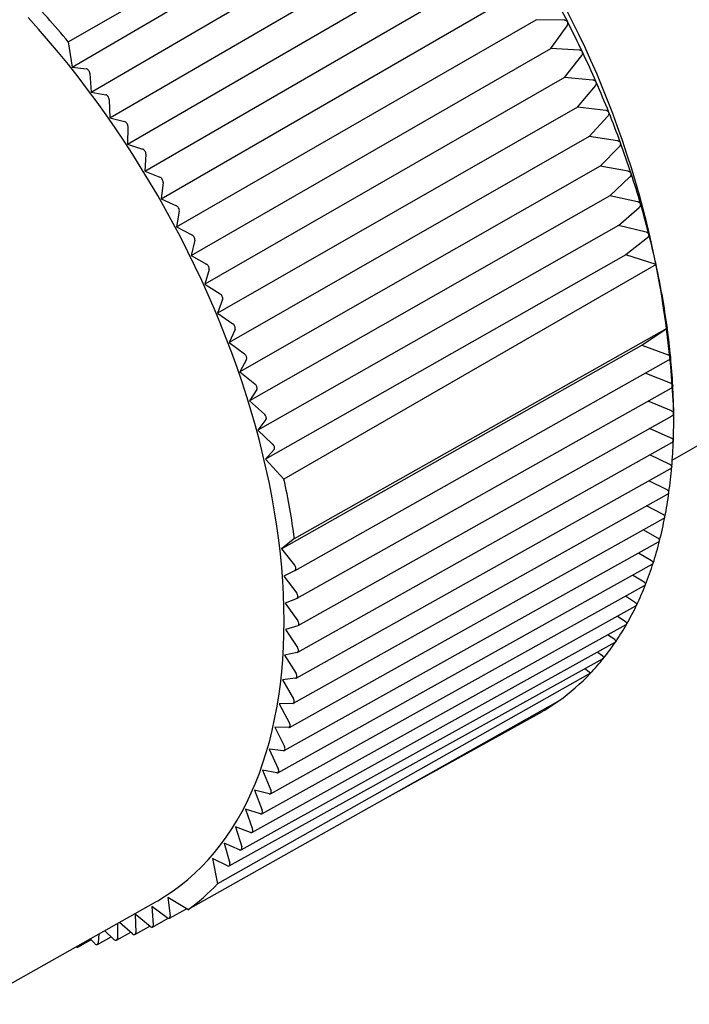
# Model space of a CAD drawing. Header units: millimetres. Extents: x 8 to 415, y 12 to 447.
# Tile 8 of 24: x 356 to 373, y 155 to 181. Entities that reach past the tile are written whole.
import ezdxf

# ---------------------------------------------------------------- set-up
doc = ezdxf.new("R2010")
doc.units = ezdxf.units.MM

msp = doc.modelspace()

# ---------------------------------------------------------------- linework, layer by layer
at = {"color": 7, "linetype": 'Continuous', "lineweight": 30}
for p, q in [((356.955, 180.435), (366.718, 186.048)), ((357.057, 179.777), (366.447, 185.256)), ((357.555, 179.123), (366.957, 184.594)), ((358.043, 178.449), (367.45, 183.912)), ((358.512, 177.756), (367.924, 183.211)), ((358.961, 177.047), (368.379, 182.494)), ((359.389, 176.324), (368.812, 181.762)), ((359.795, 175.588), (369.222, 181.018)), ((369.964, 181.003), (369.222, 181.018)), ((369.609, 180.263), (370.037, 180.86)), ((356.955, 180.435), (357.057, 179.777)), ((360.177, 174.842), (369.609, 180.263)), ((370.352, 180.222), (369.609, 180.263)), ((369.972, 179.5), (370.421, 180.078)), ((357.057, 179.777), (357.426, 179.732)), ((357.523, 179.607), (357.555, 179.123)), ((369.972, 179.5), (360.536, 174.088)), ((370.714, 179.434), (369.972, 179.5)), ((370.309, 178.73), (370.778, 179.289)), ((357.555, 179.123), (357.938, 179.05)), ((358.031, 178.921), (358.043, 178.449)), ((370.309, 178.73), (360.869, 173.327)), ((371.05, 178.641), (370.309, 178.73)), ((358.043, 178.449), (358.432, 178.349)), ((370.619, 177.956), (371.109, 178.494)), ((358.521, 178.217), (358.512, 177.756)), ((358.512, 177.756), (358.906, 177.63)), ((370.619, 177.956), (361.175, 172.562)), ((371.358, 177.843), (370.619, 177.956)), ((358.991, 177.494), (358.961, 177.047)), ((370.902, 177.18), (371.411, 177.697)), ((358.961, 177.047), (359.359, 176.895)), ((370.902, 177.18), (361.455, 171.795)), ((371.637, 177.045), (370.902, 177.18)), ((359.441, 176.756), (359.389, 176.324)), ((371.157, 176.404), (371.685, 176.898)), ((359.389, 176.324), (359.79, 176.145)), ((371.157, 176.404), (361.707, 171.028)), ((371.887, 176.247), (371.157, 176.404)), ((359.867, 176.005), (359.795, 175.588)), ((371.383, 175.63), (371.93, 176.101)), ((359.795, 175.588), (360.197, 175.384)), ((371.383, 175.63), (361.93, 170.263)), ((372.107, 175.452), (371.383, 175.63)), ((360.271, 175.242), (360.177, 174.842)), ((372.145, 175.307), (371.58, 174.861)), ((360.177, 174.842), (360.581, 174.613)), ((371.58, 174.861), (362.128, 169.506)), ((372.369, 174.601), (371.58, 174.861)), ((360.649, 174.469), (360.536, 174.088)), ((372.369, 174.601), (362.612, 168.979)), ((360.536, 174.088), (360.939, 173.835)), ((361.002, 173.689), (360.869, 173.327)), ((360.869, 173.327), (361.27, 173.05)), ((361.329, 172.904), (361.175, 172.562)), ((362.888, 167.423), (372.665, 172.935)), ((372, 172.493), (372.665, 172.935)), ((361.175, 172.562), (361.575, 172.263)), ((362.546, 167.154), (372, 172.493)), ((372, 172.493), (372.689, 172.24)), ((361.628, 172.116), (361.455, 171.795)), ((362.904, 166.59), (372.704, 172.104)), ((361.455, 171.795), (361.851, 171.474)), ((372.747, 171.496), (372.086, 171.756)), ((361.899, 171.327), (361.707, 171.028)), ((362.958, 165.858), (372.762, 171.365)), ((372.808, 171.43), (372.809, 171.425)), ((361.707, 171.028), (362.098, 170.686)), ((372.773, 170.767), (372.159, 171.026)), ((372.795, 169.478), (375.374, 170.968)), ((372.832, 170.548), (372.832, 170.792)), ((362.14, 170.539), (361.93, 170.263)), ((362.981, 165.142), (372.788, 170.642)), ((361.93, 170.263), (362.315, 169.9)), ((372.767, 170.056), (372.199, 170.311)), ((362.352, 169.755), (362.128, 169.506)), ((362.972, 164.444), (372.782, 169.937)), ((362.128, 169.506), (362.612, 168.979)), ((372.728, 169.366), (372.206, 169.614)), ((362.931, 163.766), (372.743, 169.252)), ((372.781, 169.308), (372.781, 169.3)), ((372.657, 168.697), (372.18, 168.937)), ((362.858, 163.11), (372.671, 168.589)), ((372.706, 168.631), (372.707, 168.633)), ((372.554, 168.052), (372.121, 168.282)), ((362.754, 162.477), (372.568, 167.95)), ((362.888, 167.423), (362.546, 167.154)), ((372.42, 167.433), (372.029, 167.65)), ((362.619, 161.87), (372.433, 167.336)), ((362.546, 167.154), (362.89, 166.727)), ((372.253, 166.841), (371.906, 167.043)), ((362.452, 161.29), (372.266, 166.75)), ((372.293, 166.778), (372.293, 166.779)), ((362.903, 166.589), (362.609, 166.44)), ((362.609, 166.44), (362.947, 165.991)), ((372.056, 166.277), (371.751, 166.463)), ((362.255, 160.738), (372.069, 166.192)), ((372.092, 166.216), (372.093, 166.217)), ((371.829, 165.744), (371.564, 165.912)), ((362.029, 160.216), (371.841, 165.665)), ((362.954, 165.856), (362.646, 165.733)), ((362.646, 165.733), (362.973, 165.271)), ((371.861, 165.685), (371.862, 165.686)), ((371.571, 165.243), (371.347, 165.391)), ((361.773, 159.726), (371.583, 165.17)), ((362.974, 165.139), (362.653, 165.043)), ((371.601, 165.185), (371.601, 165.186)), ((362.653, 165.043), (362.967, 164.569)), ((371.285, 164.776), (371.1, 164.902)), ((361.488, 159.268), (371.296, 164.707)), ((371.311, 164.72), (371.312, 164.721)), ((362.962, 164.44), (362.629, 164.371)), ((362.629, 164.371), (362.929, 163.886)), ((370.97, 164.342), (370.824, 164.446)), ((361.176, 158.845), (370.981, 164.279)), ((370.993, 164.289), (370.994, 164.29)), ((370.648, 163.894), (360.869, 158.374)), ((370.648, 163.894), (370.501, 164.013)), ((362.918, 163.762), (362.573, 163.72)), ((362.573, 163.72), (362.859, 163.226)), ((360.095, 157.701), (369.82, 163.173)), ((362.842, 163.105), (362.487, 163.09)), ((362.487, 163.09), (362.757, 162.589)), ((365.383, 160.676), (369.394, 162.897)), ((362.735, 162.473), (362.37, 162.485)), ((362.37, 162.485), (362.624, 161.977)), ((362.596, 161.866), (362.222, 161.905)), ((362.222, 161.905), (362.46, 161.391)), ((362.426, 161.286), (362.045, 161.352)), ((362.045, 161.352), (362.265, 160.835)), ((362.226, 160.735), (361.838, 160.828)), ((361.838, 160.828), (362.04, 160.308)), ((361.995, 160.214), (361.602, 160.334)), ((361.602, 160.334), (361.786, 159.813)), ((361.736, 159.725), (361.339, 159.872)), ((361.339, 159.872), (361.503, 159.351)), ((361.447, 159.269), (361.047, 159.442)), ((361.047, 159.442), (361.192, 158.923)), ((361.131, 158.847), (360.736, 159.042)), ((360.736, 159.042), (360.869, 158.374)), ((354.481, 155.221), (359.251, 157.907)), ((360.095, 157.701), (359.566, 158.024)), ((359.566, 158.024), (359.626, 157.537)), ((359.546, 157.49), (359.147, 157.787)), ((359.147, 157.787), (359.186, 157.3)), ((359.606, 157.478), (360.054, 157.726)), ((358.637, 157.071), (358.295, 157.369)), ((359.102, 157.261), (358.707, 157.58)), ((358.707, 157.58), (358.725, 157.104)), ((359.166, 157.246), (359.578, 157.474)), ((358.152, 156.923), (357.908, 157.151)), ((358.222, 156.902), (358.595, 157.108)), ((358.246, 157.341), (358.243, 156.947)), ((358.704, 157.054), (359.092, 157.269)), ((357.204, 156.72), (357.551, 156.912)), ((357.648, 156.815), (357.526, 156.936)), ((357.722, 156.79), (358.081, 156.989)), ((357.755, 157.065), (357.743, 156.832)), ((357.225, 156.767), (357.224, 156.757))]:
    msp.add_line(p, q, dxfattribs=at)
at = {"color": 7, "linetype": 'Continuous', "lineweight": 30, "flags": 128}
msp.add_lwpolyline([(359.251, 157.907), (359.301, 157.936), (359.508, 158.062), (359.709, 158.197), (359.904, 158.341), (360.093, 158.495), (360.277, 158.658), (360.454, 158.829), (360.625, 159.01), (360.789, 159.199), (360.947, 159.397), (361.099, 159.604), (361.244, 159.819), (361.381, 160.042), (361.512, 160.273), (361.636, 160.512), (361.753, 160.759), (361.863, 161.013), (361.966, 161.275), (362.061, 161.544), (362.149, 161.819), (362.229, 162.102), (362.302, 162.392), (362.367, 162.688), (362.425, 162.99), (362.475, 163.298), (362.518, 163.612), (362.553, 163.931), (362.58, 164.256), (362.599, 164.586), (362.611, 164.921), (362.615, 165.261), (362.611, 165.605), (362.599, 165.954), (362.58, 166.306), (362.553, 166.663), (362.518, 167.022), (362.475, 167.385), (362.425, 167.751), (362.367, 168.12), (362.302, 168.491), (362.229, 168.865), (362.149, 169.241), (362.061, 169.618), (361.966, 169.997), (361.863, 170.377), (361.753, 170.758), (361.636, 171.14), (361.512, 171.522), (361.381, 171.904), (361.244, 172.286), (361.099, 172.668), (360.947, 173.05), (360.789, 173.43), (360.625, 173.81), (360.454, 174.188), (360.277, 174.564), (360.093, 174.938), (359.904, 175.311), (359.709, 175.681), (359.508, 176.048), (359.301, 176.412), (359.089, 176.773), (358.871, 177.131), (358.649, 177.485), (358.421, 177.835), (358.188, 178.181), (357.951, 178.523), (357.709, 178.86), (357.463, 179.192), (357.212, 179.519), (356.958, 179.841), (356.699, 180.157), (356.437, 180.468), (356.172, 180.773), (355.903, 181.071)], dxfattribs=at)
at = {"color": 7, "linetype": 'Continuous', "lineweight": 30}
for centre, radius, start, end in [((347.577, 169.643), 25.281, 2.6058, 57.3888), ((337.132, 164.072), 25.704, 39.5393, 43.3051), ((344.334, 167.768), 28.903, 27.1523, 28.885), ((344.564, 167.885), 28.644, 25.4061, 27.1492), ((344.936, 168.062), 28.232, 23.643, 25.4031), ((345.448, 168.285), 27.674, 21.8563, 23.6399), ((346.093, 168.544), 26.979, 20.0391, 21.8532), ((346.864, 168.825), 26.158, 18.184, 20.0359), ((347.752, 169.116), 25.224, 16.2835, 18.1808), ((348.743, 169.405), 24.192, 14.3293, 16.2802), ((349.824, 169.681), 23.076, 12.3109, 14.326), ((351.67, 170.069), 21.19, 7.772, 12.3485), ((353.613, 170.347), 19.227, 5.4591, 7.7352), ((354.881, 170.468), 17.953, 3.0751, 5.4552), ((356.151, 170.535), 16.681, 0.5718, 3.0559), ((357.391, 170.547), 15.442, 357.9456, 0.5674), ((358.596, 170.504), 14.236, 355.1795, 357.9311), ((359.757, 170.405), 13.07, 352.2066, 355.1477), ((342.048, 164.528), 21.04, 7.9083, 12.2121), ((360.846, 170.256), 11.972, 349.0831, 352.2015), ((361.854, 170.061), 10.944, 345.767, 349.0776), ((362.773, 169.828), 9.997, 342.2442, 345.7609), ((363.593, 169.565), 9.135, 338.5028, 342.2373), ((364.311, 169.282), 8.364, 334.5342, 338.495), ((364.923, 168.99), 7.686, 330.335, 334.5254), ((365.429, 168.702), 7.103, 325.9082, 330.3249), ((365.833, 168.429), 6.615, 321.2657, 325.8968), ((366.139, 168.184), 6.223, 316.425, 321.2528), ((366.439, 167.892), 5.805, 305.62, 316.4748), ((366.562, 167.729), 5.601, 300.3848, 305.5649), ((356.713, 162.366), 5.763, 305.9428, 316.1519)]:
    msp.add_arc(centre, radius, start, end, dxfattribs=at)
for centre, ratio, start_param, end_param in [((357.452, 179.641), 0.577437, 4.00816, 5.873143), ((357.961, 178.96), 0.57744, 3.95579, 5.820773), ((358.451, 178.259), 0.577442, 3.903419, 5.768403), ((358.921, 177.541), 0.577443, 3.851048, 5.716032), ((359.37, 176.807), 0.577443, 3.798677, 5.663661), ((359.798, 176.06), 0.577443, 3.746306, 5.611289), ((360.202, 175.3), 0.577443, 3.693935, 5.558918), ((360.581, 174.531), 0.577441, 3.641564, 5.506548), ((360.936, 173.755), 0.577439, 3.589193, 5.454177), ((361.264, 172.973), 0.577436, 3.536823, 5.401807), ((361.564, 172.188), 0.577433, 3.484454, 5.349437), ((361.836, 171.402), 0.577429, 3.432085, 5.297069), ((362.08, 170.617), 0.577425, 3.379717, 5.244701), ((362.294, 169.835), 0.57742, 3.32735, 5.192333), ((362.854, 166.676), 0.577396, 3.11041, 4.975394), ((362.909, 165.945), 0.577389, 3.058048, 4.923032), ((362.932, 165.229), 0.577383, 3.005688, 4.870671), ((362.922, 164.531), 0.577376, 2.953328, 4.818312), ((362.882, 163.853), 0.57737, 2.90097, 4.765953), ((362.809, 163.197), 0.577364, 2.848612, 4.713596), ((362.705, 162.564), 0.577358, 2.796256, 4.66124), ((362.569, 161.957), 0.577352, 2.743901, 4.608885), ((362.403, 161.376), 0.577346, 2.691547, 4.556531), ((362.206, 160.825), 0.577341, 2.639194, 4.504178), ((361.979, 160.303), 0.577336, 2.586842, 4.451826), ((361.723, 159.813), 0.577332, 2.534491, 4.399474), ((361.439, 159.355), 0.577329, 2.48214, 4.347124), ((361.126, 158.932), 0.577326, 2.42979, 4.294774), ((359.556, 157.565), 0.57732, 2.212916, 4.077899), ((358.654, 157.141), 0.577321, 2.108218, 3.973202), ((359.116, 157.333), 0.57732, 2.160567, 4.025551), ((358.173, 156.989), 0.577323, 2.055869, 3.920853), ((357.154, 156.806), 0.577328, 2.332247, 3.816154), ((357.672, 156.877), 0.577325, 2.00352, 3.868504)]:
    msp.add_ellipse(centre, major_axis=(-0.05, 0.0866), ratio=ratio, start_param=start_param, end_param=end_param, dxfattribs=at)
for points, knots in [([(370.052, 180.957), (370.05, 180.961), (370.045, 180.968), (370.036, 180.978), (370.025, 180.986), (370.012, 180.993), (369.996, 180.999), (369.98, 181.002), (369.969, 181.003), (369.964, 181.003)], [0, 0, 0, 0, 0.125408, 0.255242, 0.380523, 0.508913, 0.686675, 0.869477, 1, 1, 1, 1]), ([(370.037, 180.86), (370.043, 180.868), (370.05, 180.881), (370.057, 180.899), (370.06, 180.914), (370.06, 180.928), (370.058, 180.942), (370.054, 180.952), (370.052, 180.957)], [0, 0, 0, 0, 0.2792832, 0.4289231, 0.5819194, 0.7072538, 0.8359748, 1, 1, 1, 1]), ([(370.438, 180.174), (370.436, 180.178), (370.432, 180.185), (370.423, 180.195), (370.413, 180.204), (370.4, 180.211), (370.384, 180.218), (370.368, 180.221), (370.357, 180.222), (370.352, 180.222)], [0, 0, 0, 0, 0.125408, 0.255242, 0.380524, 0.508914, 0.686675, 0.869478, 1, 1, 1, 1]), ([(370.421, 180.078), (370.424, 180.083), (370.431, 180.092), (370.438, 180.107), (370.443, 180.122), (370.446, 180.136), (370.445, 180.151), (370.443, 180.164), (370.44, 180.171), (370.438, 180.174)], [0, 0, 0, 0, 0.1681343, 0.3391684, 0.4808775, 0.6257532, 0.7677087, 0.9151516, 1, 1, 1, 1]), ([(370.799, 179.383), (370.797, 179.387), (370.793, 179.395), (370.782, 179.408), (370.766, 179.42), (370.746, 179.428), (370.73, 179.433), (370.719, 179.434), (370.714, 179.434)], [0, 0, 0, 0, 0.127671, 0.255415, 0.508539, 0.688823, 0.869376, 1, 1, 1, 1]), ([(370.778, 179.289), (370.782, 179.294), (370.79, 179.305), (370.799, 179.321), (370.803, 179.336), (370.805, 179.35), (370.805, 179.364), (370.802, 179.375), (370.8, 179.381), (370.799, 179.383)], [0, 0, 0, 0, 0.196361, 0.397615, 0.532511, 0.670437, 0.805547, 0.945631, 1, 1, 1, 1]), ([(371.133, 178.587), (371.131, 178.591), (371.127, 178.599), (371.117, 178.613), (371.101, 178.625), (371.082, 178.634), (371.065, 178.638), (371.054, 178.64), (371.05, 178.641)], [0, 0, 0, 0, 0.127671, 0.255415, 0.508539, 0.688823, 0.869376, 1, 1, 1, 1]), ([(371.109, 178.494), (371.113, 178.5), (371.123, 178.512), (371.132, 178.53), (371.137, 178.546), (371.138, 178.558), (371.138, 178.571), (371.136, 178.58), (371.134, 178.586), (371.133, 178.587)], [0, 0, 0, 0, 0.2236039, 0.4548831, 0.5830675, 0.714126, 0.8306508, 0.9504319, 1, 1, 1, 1]), ([(371.439, 177.788), (371.437, 177.792), (371.434, 177.8), (371.423, 177.814), (371.408, 177.826), (371.389, 177.835), (371.373, 177.841), (371.362, 177.842), (371.358, 177.843)], [0, 0, 0, 0, 0.127671, 0.255415, 0.508539, 0.688823, 0.869376, 1, 1, 1, 1]), ([(371.411, 177.697), (371.416, 177.702), (371.425, 177.711), (371.433, 177.726), (371.439, 177.74), (371.442, 177.752), (371.443, 177.764), (371.443, 177.776), (371.44, 177.784), (371.439, 177.788)], [0, 0, 0, 0, 0.193305, 0.39125, 0.511396, 0.636561, 0.764693, 0.880655, 1, 1, 1, 1]), ([(371.716, 176.987), (371.715, 176.991), (371.712, 176.999), (371.702, 177.013), (371.687, 177.026), (371.668, 177.036), (371.652, 177.042), (371.642, 177.044), (371.637, 177.045)], [0, 0, 0, 0, 0.127671, 0.255415, 0.508539, 0.688823, 0.869376, 1, 1, 1, 1]), ([(371.685, 176.898), (371.69, 176.903), (371.699, 176.912), (371.71, 176.928), (371.716, 176.943), (371.719, 176.957), (371.72, 176.971), (371.718, 176.981), (371.716, 176.987)], [0, 0, 0, 0, 0.195149, 0.395084, 0.566853, 0.689363, 0.814934, 1, 1, 1, 1]), ([(371.964, 176.188), (371.963, 176.192), (371.96, 176.2), (371.951, 176.214), (371.936, 176.227), (371.918, 176.237), (371.902, 176.243), (371.892, 176.246), (371.887, 176.247)], [0, 0, 0, 0, 0.127671, 0.255415, 0.508539, 0.688823, 0.869376, 1, 1, 1, 1]), ([(371.93, 176.101), (371.935, 176.105), (371.944, 176.114), (371.956, 176.131), (371.964, 176.148), (371.967, 176.163), (371.967, 176.175), (371.965, 176.183), (371.964, 176.188)], [0, 0, 0, 0, 0.195148, 0.395083, 0.620932, 0.74102, 0.864252, 1, 1, 1, 1]), ([(372.182, 175.391), (372.181, 175.395), (372.178, 175.403), (372.17, 175.418), (372.156, 175.431), (372.138, 175.442), (372.122, 175.448), (372.112, 175.451), (372.107, 175.452)], [0, 0, 0, 0, 0.127671, 0.255415, 0.508539, 0.688823, 0.869376, 1, 1, 1, 1]), ([(372.145, 175.307), (372.149, 175.311), (372.159, 175.32), (372.17, 175.334), (372.178, 175.347), (372.182, 175.36), (372.184, 175.372), (372.184, 175.382), (372.183, 175.389), (372.182, 175.391)], [0, 0, 0, 0, 0.195061, 0.394906, 0.533037, 0.674431, 0.792338, 0.913459, 1, 1, 1, 1]), ([(372.753, 172.175), (372.752, 172.179), (372.751, 172.187), (372.745, 172.201), (372.733, 172.215), (372.717, 172.227), (372.703, 172.235), (372.693, 172.239), (372.689, 172.24)], [0, 0, 0, 0, 0.12767, 0.255413, 0.508535, 0.688818, 0.86937, 1, 1, 1, 1]), ([(372.704, 172.104), (372.709, 172.107), (372.719, 172.113), (372.732, 172.124), (372.742, 172.136), (372.749, 172.149), (372.753, 172.162), (372.753, 172.172), (372.753, 172.175)], [0, 0, 0, 0, 0.170265, 0.376402, 0.521578, 0.670334, 0.884916, 1, 1, 1, 1]), ([(372.808, 171.43), (372.808, 171.434), (372.807, 171.441), (372.801, 171.455), (372.79, 171.469), (372.775, 171.482), (372.761, 171.49), (372.751, 171.494), (372.747, 171.496)], [0, 0, 0, 0, 0.127671, 0.255415, 0.508538, 0.688822, 0.869375, 1, 1, 1, 1]), ([(372.762, 171.365), (372.765, 171.367), (372.774, 171.371), (372.785, 171.38), (372.796, 171.392), (372.802, 171.402), (372.807, 171.413), (372.808, 171.421), (372.808, 171.425)], [0, 0, 0, 0, 0.12062, 0.356909, 0.52332, 0.693836, 0.844459, 1, 1, 1, 1]), ([(372.832, 170.701), (372.831, 170.705), (372.831, 170.712), (372.826, 170.726), (372.815, 170.74), (372.8, 170.752), (372.787, 170.761), (372.777, 170.765), (372.773, 170.767)], [0, 0, 0, 0, 0.127507, 0.255086, 0.507889, 0.687828, 0.868035, 1, 1, 1, 1]), ([(372.788, 170.642), (372.789, 170.643), (372.796, 170.646), (372.806, 170.653), (372.817, 170.664), (372.824, 170.674), (372.829, 170.684), (372.831, 170.693), (372.831, 170.699), (372.832, 170.701)], [0, 0, 0, 0, 0.046178, 0.283224, 0.450167, 0.621228, 0.760863, 0.904319, 1, 1, 1, 1]), ([(372.822, 169.994), (372.822, 169.997), (372.821, 170.005), (372.815, 170.019), (372.804, 170.032), (372.788, 170.045), (372.776, 170.052), (372.768, 170.055), (372.767, 170.056)], [0, 0, 0, 0, 0.136398, 0.2729012, 0.5431041, 0.7416366, 0.9404702, 1, 1, 1, 1]), ([(372.782, 169.937), (372.786, 169.94), (372.795, 169.945), (372.806, 169.955), (372.816, 169.967), (372.821, 169.979), (372.822, 169.988), (372.822, 169.99)], [0, 0, 0, 0, 0.229353, 0.411555, 0.598252, 0.906585, 1, 1, 1, 1]), ([(372.822, 169.994), (372.822, 169.993), (372.822, 169.992), (372.822, 169.99), (372.822, 169.99)], [0, 0, 0, 0, 0.629577, 1, 1, 1, 1]), ([(372.781, 169.307), (372.78, 169.311), (372.779, 169.318), (372.774, 169.329), (372.767, 169.338), (372.757, 169.348), (372.744, 169.357), (372.734, 169.363), (372.728, 169.366)], [0, 0, 0, 0, 0.146613, 0.298577, 0.444963, 0.594658, 0.794986, 1, 1, 1, 1]), ([(372.742, 169.252), (372.746, 169.254), (372.753, 169.258), (372.763, 169.266), (372.773, 169.278), (372.779, 169.289), (372.78, 169.298), (372.781, 169.3)], [0, 0, 0, 0, 0.162976, 0.357935, 0.557703, 0.887116, 1, 1, 1, 1]), ([(372.707, 168.633), (372.707, 168.636), (372.707, 168.643), (372.704, 168.654), (372.696, 168.668), (372.682, 168.683), (372.665, 168.692), (372.657, 168.697)], [0, 0, 0, 0, 0.13289, 0.275716, 0.418719, 0.701199, 1, 1, 1, 1]), ([(372.671, 168.589), (372.673, 168.59), (372.679, 168.593), (372.687, 168.6), (372.698, 168.61), (372.704, 168.621), (372.706, 168.629), (372.706, 168.631)], [0, 0, 0, 0, 0.088883, 0.304296, 0.525024, 0.889557, 1, 1, 1, 1]), ([(372.6, 167.988), (372.601, 167.993), (372.601, 168.001), (372.597, 168.013), (372.589, 168.027), (372.574, 168.04), (372.56, 168.049), (372.554, 168.052)], [0, 0, 0, 0, 0.191431, 0.339279, 0.48734, 0.7796, 1, 1, 1, 1]), ([(372.568, 167.95), (372.572, 167.952), (372.579, 167.957), (372.591, 167.967), (372.598, 167.978), (372.6, 167.986), (372.6, 167.988)], [0, 0, 0, 0, 0.231207, 0.470404, 0.864836, 1, 1, 1, 1]), ([(372.462, 167.369), (372.463, 167.375), (372.464, 167.385), (372.458, 167.398), (372.451, 167.409), (372.439, 167.42), (372.428, 167.428), (372.421, 167.432), (372.42, 167.433)], [0, 0, 0, 0, 0.242463, 0.3972803, 0.5523453, 0.7429015, 0.9337522, 1, 1, 1, 1]), ([(372.433, 167.337), (372.435, 167.338), (372.441, 167.341), (372.452, 167.35), (372.459, 167.36), (372.462, 167.367), (372.462, 167.369)], [0, 0, 0, 0, 0.151927, 0.415791, 0.850897, 1, 1, 1, 1]), ([(372.293, 166.779), (372.294, 166.785), (372.295, 166.791), (372.292, 166.802), (372.288, 166.81), (372.28, 166.821), (372.268, 166.831), (372.258, 166.837), (372.253, 166.841)], [0, 0, 0, 0, 0.238754, 0.288439, 0.452348, 0.61654, 0.808146, 1, 1, 1, 1]), ([(372.266, 166.75), (372.267, 166.751), (372.272, 166.753), (372.281, 166.76), (372.289, 166.769), (372.292, 166.776), (372.293, 166.778)], [0, 0, 0, 0, 0.055313, 0.355036, 0.850031, 1, 1, 1, 1]), ([(372.093, 166.217), (372.094, 166.222), (372.095, 166.23), (372.092, 166.241), (372.087, 166.251), (372.076, 166.264), (372.064, 166.272), (372.056, 166.277)], [0, 0, 0, 0, 0.242684, 0.34205, 0.514384, 0.687031, 1, 1, 1, 1]), ([(372.069, 166.193), (372.072, 166.194), (372.081, 166.199), (372.088, 166.208), (372.092, 166.214), (372.092, 166.216)], [0, 0, 0, 0, 0.271767, 0.830669, 1, 1, 1, 1]), ([(371.862, 165.686), (371.863, 165.691), (371.866, 165.699), (371.862, 165.712), (371.855, 165.722), (371.844, 165.734), (371.834, 165.74), (371.829, 165.744)], [0, 0, 0, 0, 0.246871, 0.396189, 0.57741, 0.75897, 1, 1, 1, 1]), ([(371.841, 165.665), (371.842, 165.666), (371.85, 165.67), (371.857, 165.677), (371.861, 165.683), (371.861, 165.685)], [0, 0, 0, 0, 0.166322, 0.806151, 1, 1, 1, 1]), ([(371.601, 165.186), (371.603, 165.191), (371.606, 165.2), (371.602, 165.214), (371.594, 165.225), (371.583, 165.235), (371.575, 165.241), (371.571, 165.243)], [0, 0, 0, 0, 0.251513, 0.451273, 0.645405, 0.839923, 1, 1, 1, 1]), ([(371.583, 165.17), (371.583, 165.17), (371.59, 165.173), (371.596, 165.178), (371.6, 165.184), (371.601, 165.185)], [0, 0, 0, 0, 0.025175, 0.773331, 1, 1, 1, 1]), ([(371.312, 164.721), (371.314, 164.725), (371.318, 164.735), (371.312, 164.749), (371.303, 164.761), (371.294, 164.769), (371.287, 164.774), (371.285, 164.776)], [0, 0, 0, 0, 0.25653, 0.50736, 0.707348, 0.907712, 1, 1, 1, 1]), ([(371.296, 164.707), (371.3, 164.71), (371.306, 164.714), (371.31, 164.718), (371.311, 164.72)], [0, 0, 0, 0, 0.7296604, 1, 1, 1, 1]), ([(370.994, 164.29), (370.995, 164.292), (370.998, 164.296), (370.999, 164.306), (370.997, 164.314), (370.991, 164.323), (370.984, 164.332), (370.975, 164.339), (370.97, 164.342)], [0, 0, 0, 0, 0.131239, 0.262563, 0.52263, 0.565275, 0.782419, 1, 1, 1, 1]), ([(370.98, 164.28), (370.984, 164.281), (370.989, 164.284), (370.992, 164.287), (370.993, 164.289)], [0, 0, 0, 0, 0.665477, 1, 1, 1, 1]), ([(369.394, 162.897), (369.396, 162.898), (369.4, 162.901), (369.405, 162.908), (369.405, 162.916), (369.4, 162.924), (369.396, 162.929), (369.393, 162.932), (369.393, 162.932)], [0, 0, 0, 0, 0.148061, 0.301349, 0.599963, 0.779721, 0.963325, 1, 1, 1, 1])]:
    msp.add_open_spline(points, degree=3, knots=knots, dxfattribs=at)

doc.saveas('drawing.dxf')
